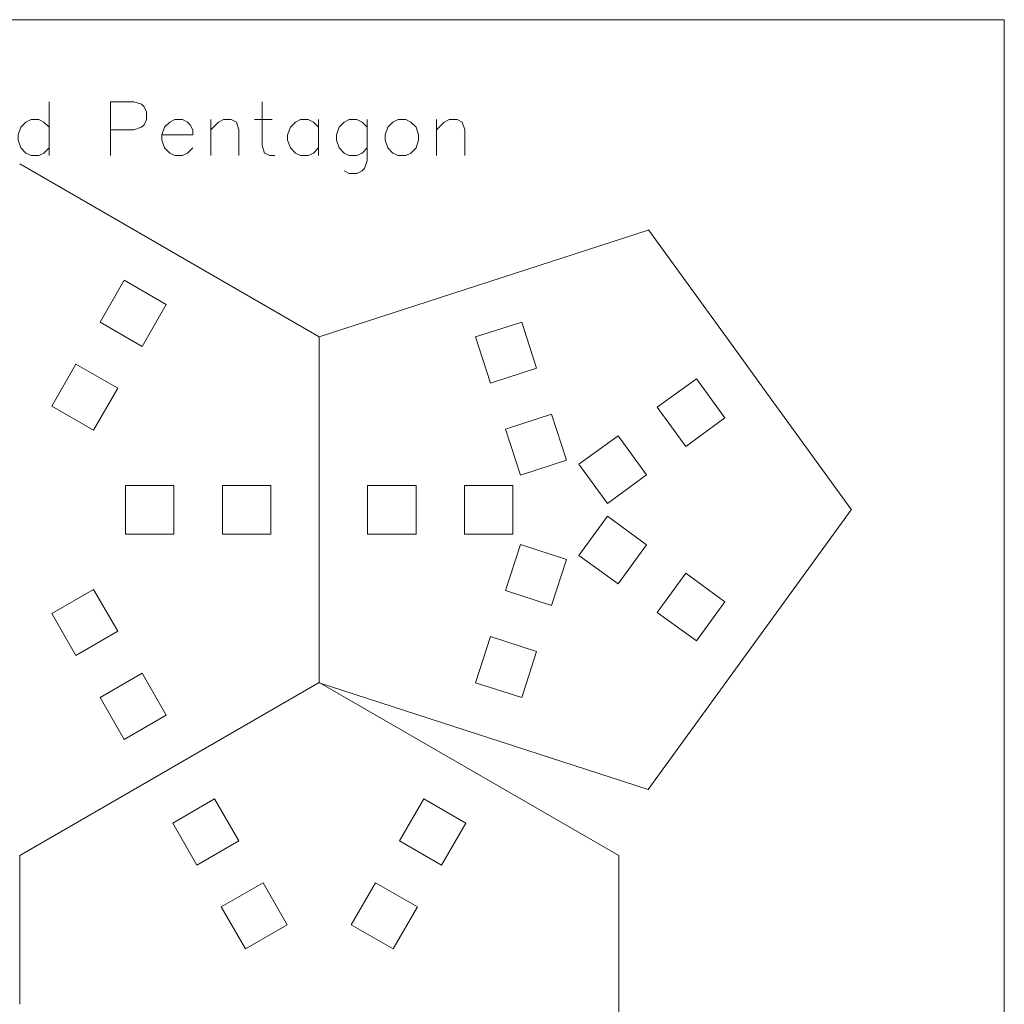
# Model space of a CAD drawing. Header units: millimetres. Extents: x -153 to 179, y -214 to 212.
# Tile 33 of 33: x 37 to 98, y 151 to 212. Entities that reach past the tile are written whole.
import ezdxf
from ezdxf.lldxf.tags import DXFTag

# ---------------------------------------------------------------- set-up
doc = ezdxf.new("R2010")
doc.units = ezdxf.units.MM
doc.header["$MEASUREMENT"] = 0
doc.layers.add('Layer 1', color=7, linetype='Continuous')
tags = doc.linetypes.add('New Line203', pattern=[1.5, 1, -0.5]).pattern_tags.tags
tags[6:7] = [DXFTag(74, 4), DXFTag(75, 0), DXFTag(340, '0'), DXFTag(46, 1.0), DXFTag(50, 0.0), DXFTag(44, 0.0), DXFTag(45, 0.0)]
tags[4:5] = [DXFTag(74, 4), DXFTag(75, 0), DXFTag(340, '0'), DXFTag(46, 1.0), DXFTag(50, 0.0), DXFTag(44, 0.0), DXFTag(45, 0.0)]
tags = doc.linetypes.add('New Line204', pattern=[1.5, 1, -0.5]).pattern_tags.tags
tags[6:7] = [DXFTag(74, 4), DXFTag(75, 0), DXFTag(340, '0'), DXFTag(46, 1.0), DXFTag(50, 0.0), DXFTag(44, 0.0), DXFTag(45, 0.0)]
tags[4:5] = [DXFTag(74, 4), DXFTag(75, 0), DXFTag(340, '0'), DXFTag(46, 1.0), DXFTag(50, 0.0), DXFTag(44, 0.0), DXFTag(45, 0.0)]
tags = doc.linetypes.add('New Line206', pattern=[1.5, 1, -0.5]).pattern_tags.tags
tags[6:7] = [DXFTag(74, 4), DXFTag(75, 0), DXFTag(340, '0'), DXFTag(46, 1.0), DXFTag(50, 0.0), DXFTag(44, 0.0), DXFTag(45, 0.0)]
tags[4:5] = [DXFTag(74, 4), DXFTag(75, 0), DXFTag(340, '0'), DXFTag(46, 1.0), DXFTag(50, 0.0), DXFTag(44, 0.0), DXFTag(45, 0.0)]
tags = doc.linetypes.add('New Line211', pattern=[1.5, 1, -0.5]).pattern_tags.tags
tags[6:7] = [DXFTag(74, 4), DXFTag(75, 0), DXFTag(340, '0'), DXFTag(46, 1.0), DXFTag(50, 0.0), DXFTag(44, 0.0), DXFTag(45, 0.0)]
tags[4:5] = [DXFTag(74, 4), DXFTag(75, 0), DXFTag(340, '0'), DXFTag(46, 1.0), DXFTag(50, 0.0), DXFTag(44, 0.0), DXFTag(45, 0.0)]
tags = doc.linetypes.add('New Line215', pattern=[1.5, 1, -0.5]).pattern_tags.tags
tags[6:7] = [DXFTag(74, 4), DXFTag(75, 0), DXFTag(340, '0'), DXFTag(46, 1.0), DXFTag(50, 0.0), DXFTag(44, 0.0), DXFTag(45, 0.0)]
tags[4:5] = [DXFTag(74, 4), DXFTag(75, 0), DXFTag(340, '0'), DXFTag(46, 1.0), DXFTag(50, 0.0), DXFTag(44, 0.0), DXFTag(45, 0.0)]
tags = doc.linetypes.add('New Line219', pattern=[1.5, 1, -0.5]).pattern_tags.tags
tags[6:7] = [DXFTag(74, 4), DXFTag(75, 0), DXFTag(340, '0'), DXFTag(46, 1.0), DXFTag(50, 0.0), DXFTag(44, 0.0), DXFTag(45, 0.0)]
tags[4:5] = [DXFTag(74, 4), DXFTag(75, 0), DXFTag(340, '0'), DXFTag(46, 1.0), DXFTag(50, 0.0), DXFTag(44, 0.0), DXFTag(45, 0.0)]

msp = doc.modelspace()

# ---------------------------------------------------------------- linework, layer by layer
at = {"layer": 'Layer 1', "color": 1, "lineweight": 9}
for points, knots in [([(-26.5516, 87.2523), (-26.5516, 87.2523), (98.4484, 87.2523), (98.4484, 87.2523), (98.4484, 87.2523), (98.4484, 87.2523), (98.4484, 212.2523), (98.4484, 212.2523), (98.4484, 212.2523), (98.4484, 212.2523), (-26.5516, 212.2523), (-26.5516, 212.2523)], [0, 0, 0, 0, 0.25, 0.25, 0.25, 0.25, 0.5, 0.5, 0.5, 0.5, 1, 1, 1, 1]), ([(42.4223, 193.514), (42.4223, 193.514), (45.0204, 192.014), (45.0204, 192.014), (45.0204, 192.014), (45.0204, 192.014), (46.5204, 194.6121), (46.5204, 194.6121), (46.5204, 194.6121), (46.5204, 194.6121), (43.9223, 196.1121), (43.9223, 196.1121), (43.9223, 196.1121), (43.9223, 196.1121), (42.4223, 193.514), (42.4223, 193.514)], [0, 0, 0, 0, 0.2, 0.2, 0.2, 0.2, 0.4, 0.4, 0.4, 0.4, 0.6, 0.6, 0.6, 0.6, 1, 1, 1, 1]), ([(66.6182, 189.7409), (66.6182, 189.7409), (69.4713, 190.668), (69.4713, 190.668), (69.4713, 190.668), (69.4713, 190.668), (68.5443, 193.5211), (68.5443, 193.5211), (68.5443, 193.5211), (68.5443, 193.5211), (65.6911, 192.5941), (65.6911, 192.5941), (65.6911, 192.5941), (65.6911, 192.5941), (66.6182, 189.7409), (66.6182, 189.7409)], [0, 0, 0, 0, 0.2, 0.2, 0.2, 0.2, 0.4, 0.4, 0.4, 0.4, 0.6, 0.6, 0.6, 0.6, 1, 1, 1, 1]), ([(39.4223, 188.3179), (39.4223, 188.3179), (42.0204, 186.8179), (42.0204, 186.8179), (42.0204, 186.8179), (42.0204, 186.8179), (43.5204, 189.416), (43.5204, 189.416), (43.5204, 189.416), (43.5204, 189.416), (40.9223, 190.916), (40.9223, 190.916), (40.9223, 190.916), (40.9223, 190.916), (39.4223, 188.3179), (39.4223, 188.3179)], [0, 0, 0, 0, 0.2, 0.2, 0.2, 0.2, 0.4, 0.4, 0.4, 0.4, 0.6, 0.6, 0.6, 0.6, 1, 1, 1, 1]), ([(76.9428, 188.2403), (76.9428, 188.2403), (78.7061, 185.8133), (78.7061, 185.8133), (78.7061, 185.8133), (78.7061, 185.8133), (81.1332, 187.5766), (81.1332, 187.5766), (81.1332, 187.5766), (81.1332, 187.5766), (79.3699, 190.0036), (79.3699, 190.0036), (79.3699, 190.0036), (79.3699, 190.0036), (76.9428, 188.2403), (76.9428, 188.2403)], [0, 0, 0, 0, 0.2, 0.2, 0.2, 0.2, 0.4, 0.4, 0.4, 0.4, 0.6, 0.6, 0.6, 0.6, 1, 1, 1, 1]), ([(68.4723, 184.0346), (68.4723, 184.0346), (71.3254, 184.9616), (71.3254, 184.9616), (71.3254, 184.9616), (71.3254, 184.9616), (70.3984, 187.8148), (70.3984, 187.8148), (70.3984, 187.8148), (70.3984, 187.8148), (67.5452, 186.8878), (67.5452, 186.8878), (67.5452, 186.8878), (67.5452, 186.8878), (68.4723, 184.0346), (68.4723, 184.0346)], [0, 0, 0, 0, 0.2, 0.2, 0.2, 0.2, 0.4, 0.4, 0.4, 0.4, 0.6, 0.6, 0.6, 0.6, 1, 1, 1, 1]), ([(72.0887, 184.7136), (72.0887, 184.7136), (73.852, 182.2865), (73.852, 182.2865), (73.852, 182.2865), (73.852, 182.2865), (76.2791, 184.0499), (76.2791, 184.0499), (76.2791, 184.0499), (76.2791, 184.0499), (74.5158, 186.4769), (74.5158, 186.4769), (74.5158, 186.4769), (74.5158, 186.4769), (72.0887, 184.7136), (72.0887, 184.7136)], [0, 0, 0, 0, 0.2, 0.2, 0.2, 0.2, 0.4, 0.4, 0.4, 0.4, 0.6, 0.6, 0.6, 0.6, 1, 1, 1, 1]), ([(44.0004, 180.3854), (44.0004, 180.3854), (44.0004, 183.3854), (44.0004, 183.3854), (44.0004, 183.3854), (44.0004, 183.3854), (47.0004, 183.3854), (47.0004, 183.3854), (47.0004, 183.3854), (47.0004, 183.3854), (47.0004, 180.3854), (47.0004, 180.3854), (47.0004, 180.3854), (47.0004, 180.3854), (44.0004, 180.3854), (44.0004, 180.3854)], [0, 0, 0, 0, 0.2, 0.2, 0.2, 0.2, 0.4, 0.4, 0.4, 0.4, 0.6, 0.6, 0.6, 0.6, 1, 1, 1, 1]), ([(50.0004, 180.3854), (50.0004, 180.3854), (50.0004, 183.3854), (50.0004, 183.3854), (50.0004, 183.3854), (50.0004, 183.3854), (53.0004, 183.3854), (53.0004, 183.3854), (53.0004, 183.3854), (53.0004, 183.3854), (53.0004, 180.3854), (53.0004, 180.3854), (53.0004, 180.3854), (53.0004, 180.3854), (50.0004, 180.3854), (50.0004, 180.3854)], [0, 0, 0, 0, 0.2, 0.2, 0.2, 0.2, 0.4, 0.4, 0.4, 0.4, 0.6, 0.6, 0.6, 0.6, 1, 1, 1, 1]), ([(62.0004, 180.3854), (62.0004, 180.3854), (62.0004, 183.3854), (62.0004, 183.3854), (62.0004, 183.3854), (62.0004, 183.3854), (59.0004, 183.3854), (59.0004, 183.3854), (59.0004, 183.3854), (59.0004, 183.3854), (59.0004, 180.3854), (59.0004, 180.3854), (59.0004, 180.3854), (59.0004, 180.3854), (62.0004, 180.3854), (62.0004, 180.3854)], [0, 0, 0, 0, 0.2, 0.2, 0.2, 0.2, 0.4, 0.4, 0.4, 0.4, 0.6, 0.6, 0.6, 0.6, 1, 1, 1, 1]), ([(68.0004, 180.3854), (68.0004, 180.3854), (68.0004, 183.3854), (68.0004, 183.3854), (68.0004, 183.3854), (68.0004, 183.3854), (65.0004, 183.3854), (65.0004, 183.3854), (65.0004, 183.3854), (65.0004, 183.3854), (65.0004, 180.3854), (65.0004, 180.3854), (65.0004, 180.3854), (65.0004, 180.3854), (68.0004, 180.3854), (68.0004, 180.3854)], [0, 0, 0, 0, 0.2, 0.2, 0.2, 0.2, 0.4, 0.4, 0.4, 0.4, 0.6, 0.6, 0.6, 0.6, 1, 1, 1, 1]), ([(72.0887, 179.057), (72.0887, 179.057), (73.852, 181.4841), (73.852, 181.4841), (73.852, 181.4841), (73.852, 181.4841), (76.2791, 179.7207), (76.2791, 179.7207), (76.2791, 179.7207), (76.2791, 179.7207), (74.5158, 177.2937), (74.5158, 177.2937), (74.5158, 177.2937), (74.5158, 177.2937), (72.0887, 179.057), (72.0887, 179.057)], [0, 0, 0, 0, 0.2, 0.2, 0.2, 0.2, 0.4, 0.4, 0.4, 0.4, 0.6, 0.6, 0.6, 0.6, 1, 1, 1, 1]), ([(68.4723, 179.736), (68.4723, 179.736), (71.3254, 178.809), (71.3254, 178.809), (71.3254, 178.809), (71.3254, 178.809), (70.3984, 175.9558), (70.3984, 175.9558), (70.3984, 175.9558), (70.3984, 175.9558), (67.5452, 176.8828), (67.5452, 176.8828), (67.5452, 176.8828), (67.5452, 176.8828), (68.4723, 179.736), (68.4723, 179.736)], [0, 0, 0, 0, 0.2, 0.2, 0.2, 0.2, 0.4, 0.4, 0.4, 0.4, 0.6, 0.6, 0.6, 0.6, 1, 1, 1, 1]), ([(76.9428, 175.5303), (76.9428, 175.5303), (78.7061, 177.9574), (78.7061, 177.9574), (78.7061, 177.9574), (78.7061, 177.9574), (81.1332, 176.194), (81.1332, 176.194), (81.1332, 176.194), (81.1332, 176.194), (79.3699, 173.767), (79.3699, 173.767), (79.3699, 173.767), (79.3699, 173.767), (76.9428, 175.5303), (76.9428, 175.5303)], [0, 0, 0, 0, 0.2, 0.2, 0.2, 0.2, 0.4, 0.4, 0.4, 0.4, 0.6, 0.6, 0.6, 0.6, 1, 1, 1, 1]), ([(39.4223, 175.4558), (39.4223, 175.4558), (42.0204, 176.9558), (42.0204, 176.9558), (42.0204, 176.9558), (42.0204, 176.9558), (43.5204, 174.3577), (43.5204, 174.3577), (43.5204, 174.3577), (43.5204, 174.3577), (40.9223, 172.8578), (40.9223, 172.8578), (40.9223, 172.8578), (40.9223, 172.8578), (39.4223, 175.4558), (39.4223, 175.4558)], [0, 0, 0, 0, 0.2, 0.2, 0.2, 0.2, 0.4, 0.4, 0.4, 0.4, 0.6, 0.6, 0.6, 0.6, 1, 1, 1, 1]), ([(66.6182, 174.0297), (66.6182, 174.0297), (69.4713, 173.1026), (69.4713, 173.1026), (69.4713, 173.1026), (69.4713, 173.1026), (68.5443, 170.2495), (68.5443, 170.2495), (68.5443, 170.2495), (68.5443, 170.2495), (65.6911, 171.1765), (65.6911, 171.1765), (65.6911, 171.1765), (65.6911, 171.1765), (66.6182, 174.0297), (66.6182, 174.0297)], [0, 0, 0, 0, 0.2, 0.2, 0.2, 0.2, 0.4, 0.4, 0.4, 0.4, 0.6, 0.6, 0.6, 0.6, 1, 1, 1, 1]), ([(42.4223, 170.2597), (42.4223, 170.2597), (45.0204, 171.7597), (45.0204, 171.7597), (45.0204, 171.7597), (45.0204, 171.7597), (46.5204, 169.1616), (46.5204, 169.1616), (46.5204, 169.1616), (46.5204, 169.1616), (43.9223, 167.6616), (43.9223, 167.6616), (43.9223, 167.6616), (43.9223, 167.6616), (42.4223, 170.2597), (42.4223, 170.2597)], [0, 0, 0, 0, 0.2, 0.2, 0.2, 0.2, 0.4, 0.4, 0.4, 0.4, 0.6, 0.6, 0.6, 0.6, 1, 1, 1, 1]), ([(51.0204, 161.3766), (51.0204, 161.3766), (48.4223, 159.8766), (48.4223, 159.8766), (48.4223, 159.8766), (48.4223, 159.8766), (46.9223, 162.4747), (46.9223, 162.4747), (46.9223, 162.4747), (46.9223, 162.4747), (49.5204, 163.9747), (49.5204, 163.9747), (49.5204, 163.9747), (49.5204, 163.9747), (51.0204, 161.3766), (51.0204, 161.3766)], [0, 0, 0, 0, 0.2, 0.2, 0.2, 0.2, 0.4, 0.4, 0.4, 0.4, 0.6, 0.6, 0.6, 0.6, 1, 1, 1, 1]), ([(63.5812, 159.8782), (63.5812, 159.8782), (60.9831, 161.3782), (60.9831, 161.3782), (60.9831, 161.3782), (60.9831, 161.3782), (62.4831, 163.9762), (62.4831, 163.9762), (62.4831, 163.9762), (62.4831, 163.9762), (65.0812, 162.4762), (65.0812, 162.4762), (65.0812, 162.4762), (65.0812, 162.4762), (63.5812, 159.8782), (63.5812, 159.8782)], [0, 0, 0, 0, 0.2, 0.2, 0.2, 0.2, 0.4, 0.4, 0.4, 0.4, 0.6, 0.6, 0.6, 0.6, 1, 1, 1, 1]), ([(54.0204, 156.1804), (54.0204, 156.1804), (51.4223, 154.6804), (51.4223, 154.6804), (51.4223, 154.6804), (51.4223, 154.6804), (49.9223, 157.2785), (49.9223, 157.2785), (49.9223, 157.2785), (49.9223, 157.2785), (52.5204, 158.7785), (52.5204, 158.7785), (52.5204, 158.7785), (52.5204, 158.7785), (54.0204, 156.1804), (54.0204, 156.1804)], [0, 0, 0, 0, 0.2, 0.2, 0.2, 0.2, 0.4, 0.4, 0.4, 0.4, 0.6, 0.6, 0.6, 0.6, 1, 1, 1, 1]), ([(60.5812, 154.682), (60.5812, 154.682), (57.9831, 156.182), (57.9831, 156.182), (57.9831, 156.182), (57.9831, 156.182), (59.4831, 158.7801), (59.4831, 158.7801), (59.4831, 158.7801), (59.4831, 158.7801), (62.0812, 157.2801), (62.0812, 157.2801), (62.0812, 157.2801), (62.0812, 157.2801), (60.5812, 154.682), (60.5812, 154.682)], [0, 0, 0, 0, 0.2, 0.2, 0.2, 0.2, 0.4, 0.4, 0.4, 0.4, 0.6, 0.6, 0.6, 0.6, 1, 1, 1, 1])]:
    msp.add_open_spline(points, degree=3, knots=knots, dxfattribs=at)
at = {"layer": 'Layer 1', "color": 6, "lineweight": 9}
for points in [[(39.257, 207.1724), (39.257, 207.1724), (39.257, 203.8334), (39.257, 203.8334)], [(43.073, 207.1724), (43.073, 207.1724), (43.073, 203.8334), (43.073, 203.8334)], [(49.274, 206.0634), (49.274, 206.0634), (49.274, 203.8334), (49.274, 203.8334)], [(51.9809, 206.0634), (51.9809, 206.0634), (53.0899, 206.0634), (53.0899, 206.0634)], [(55.952, 206.0634), (55.952, 206.0634), (55.952, 203.8334), (55.952, 203.8334)], [(63.2739, 206.0634), (63.2739, 206.0634), (63.2739, 203.8334), (63.2739, 203.8334)]]:
    msp.add_open_spline(points, degree=3, dxfattribs=at)
for points, knots in [([(43.073, 207.1724), (43.073, 207.1724), (44.504, 207.1724), (44.504, 207.1724), (44.504, 207.1724), (44.504, 207.1724), (44.981, 207.0174), (44.981, 207.0174), (44.981, 207.0174), (44.981, 207.0174), (45.148, 206.8504), (45.148, 206.8504), (45.148, 206.8504), (45.148, 206.8504), (45.303, 206.5404), (45.303, 206.5404), (45.303, 206.5404), (45.303, 206.5404), (45.303, 206.0634), (45.303, 206.0634), (45.303, 206.0634), (45.303, 206.0634), (45.148, 205.7414), (45.148, 205.7414), (45.148, 205.7414), (45.148, 205.7414), (44.981, 205.5864), (44.981, 205.5864), (44.981, 205.5864), (44.981, 205.5864), (44.504, 205.4194), (44.504, 205.4194), (44.504, 205.4194), (44.504, 205.4194), (43.073, 205.4194), (43.073, 205.4194)], [0, 0, 0, 0, 0.1, 0.1, 0.1, 0.1, 0.2, 0.2, 0.2, 0.2, 0.3, 0.3, 0.3, 0.3, 0.4, 0.4, 0.4, 0.4, 0.5, 0.5, 0.5, 0.5, 0.6, 0.6, 0.6, 0.6, 0.7, 0.7, 0.7, 0.7, 0.8, 0.8, 0.8, 0.8, 1, 1, 1, 1]), ([(52.4579, 207.1724), (52.4579, 207.1724), (52.4579, 204.4654), (52.4579, 204.4654), (52.4579, 204.4654), (52.4579, 204.4654), (52.6129, 203.9884), (52.6129, 203.9884), (52.6129, 203.9884), (52.6129, 203.9884), (52.9349, 203.8334), (52.9349, 203.8334), (52.9349, 203.8334), (52.9349, 203.8334), (53.2569, 203.8334), (53.2569, 203.8334)], [0, 0, 0, 0, 0.2, 0.2, 0.2, 0.2, 0.4, 0.4, 0.4, 0.4, 0.6, 0.6, 0.6, 0.6, 1, 1, 1, 1]), ([(39.257, 205.5864), (39.257, 205.5864), (38.947, 205.8964), (38.947, 205.8964), (38.947, 205.8964), (38.947, 205.8964), (38.625, 206.0634), (38.625, 206.0634), (38.625, 206.0634), (38.625, 206.0634), (38.148, 206.0634), (38.148, 206.0634), (38.148, 206.0634), (38.148, 206.0634), (37.826, 205.8964), (37.826, 205.8964), (37.826, 205.8964), (37.826, 205.8964), (37.5159, 205.5864), (37.5159, 205.5864), (37.5159, 205.5864), (37.5159, 205.5864), (37.3491, 205.1094), (37.3491, 205.1094), (37.3491, 205.1094), (37.3491, 205.1094), (37.3491, 204.7874), (37.3491, 204.7874), (37.3491, 204.7874), (37.3491, 204.7874), (37.5159, 204.3104), (37.5159, 204.3104), (37.5159, 204.3104), (37.5159, 204.3104), (37.826, 203.9884), (37.826, 203.9884), (37.826, 203.9884), (37.826, 203.9884), (38.148, 203.8334), (38.148, 203.8334), (38.148, 203.8334), (38.148, 203.8334), (38.625, 203.8334), (38.625, 203.8334), (38.625, 203.8334), (38.625, 203.8334), (38.947, 203.9884), (38.947, 203.9884), (38.947, 203.9884), (38.947, 203.9884), (39.257, 204.3104), (39.257, 204.3104)], [0, 0, 0, 0, 0.0714286, 0.0714286, 0.0714286, 0.0714286, 0.1428571, 0.1428571, 0.1428571, 0.1428571, 0.2142857, 0.2142857, 0.2142857, 0.2142857, 0.2857143, 0.2857143, 0.2857143, 0.2857143, 0.3571429, 0.3571429, 0.3571429, 0.3571429, 0.4285714, 0.4285714, 0.4285714, 0.4285714, 0.5, 0.5, 0.5, 0.5, 0.5714286, 0.5714286, 0.5714286, 0.5714286, 0.6428571, 0.6428571, 0.6428571, 0.6428571, 0.7142857, 0.7142857, 0.7142857, 0.7142857, 0.7857143, 0.7857143, 0.7857143, 0.7857143, 0.8571429, 0.8571429, 0.8571429, 0.8571429, 1, 1, 1, 1]), ([(46.257, 205.1094), (46.257, 205.1094), (48.165, 205.1094), (48.165, 205.1094), (48.165, 205.1094), (48.165, 205.1094), (48.165, 205.4194), (48.165, 205.4194), (48.165, 205.4194), (48.165, 205.4194), (48.0099, 205.7414), (48.0099, 205.7414), (48.0099, 205.7414), (48.0099, 205.7414), (47.843, 205.8964), (47.843, 205.8964), (47.843, 205.8964), (47.843, 205.8964), (47.5329, 206.0634), (47.5329, 206.0634), (47.5329, 206.0634), (47.5329, 206.0634), (47.0559, 206.0634), (47.0559, 206.0634), (47.0559, 206.0634), (47.0559, 206.0634), (46.734, 205.8964), (46.734, 205.8964), (46.734, 205.8964), (46.734, 205.8964), (46.4121, 205.5864), (46.4121, 205.5864), (46.4121, 205.5864), (46.4121, 205.5864), (46.257, 205.1094), (46.257, 205.1094), (46.257, 205.1094), (46.257, 205.1094), (46.257, 204.7874), (46.257, 204.7874), (46.257, 204.7874), (46.257, 204.7874), (46.4121, 204.3104), (46.4121, 204.3104), (46.4121, 204.3104), (46.4121, 204.3104), (46.734, 203.9884), (46.734, 203.9884), (46.734, 203.9884), (46.734, 203.9884), (47.0559, 203.8334), (47.0559, 203.8334), (47.0559, 203.8334), (47.0559, 203.8334), (47.5329, 203.8334), (47.5329, 203.8334), (47.5329, 203.8334), (47.5329, 203.8334), (47.843, 203.9884), (47.843, 203.9884), (47.843, 203.9884), (47.843, 203.9884), (48.165, 204.3104), (48.165, 204.3104)], [0, 0, 0, 0, 0.0588235, 0.0588235, 0.0588235, 0.0588235, 0.1176471, 0.1176471, 0.1176471, 0.1176471, 0.1764706, 0.1764706, 0.1764706, 0.1764706, 0.2352941, 0.2352941, 0.2352941, 0.2352941, 0.2941176, 0.2941176, 0.2941176, 0.2941176, 0.3529412, 0.3529412, 0.3529412, 0.3529412, 0.4117647, 0.4117647, 0.4117647, 0.4117647, 0.4705882, 0.4705882, 0.4705882, 0.4705882, 0.5294118, 0.5294118, 0.5294118, 0.5294118, 0.5882353, 0.5882353, 0.5882353, 0.5882353, 0.6470588, 0.6470588, 0.6470588, 0.6470588, 0.7058824, 0.7058824, 0.7058824, 0.7058824, 0.7647059, 0.7647059, 0.7647059, 0.7647059, 0.8235294, 0.8235294, 0.8235294, 0.8235294, 0.8823529, 0.8823529, 0.8823529, 0.8823529, 1, 1, 1, 1]), ([(49.274, 205.4194), (49.274, 205.4194), (49.751, 205.8964), (49.751, 205.8964), (49.751, 205.8964), (49.751, 205.8964), (50.073, 206.0634), (50.073, 206.0634), (50.073, 206.0634), (50.073, 206.0634), (50.55, 206.0634), (50.55, 206.0634), (50.55, 206.0634), (50.55, 206.0634), (50.8719, 205.8964), (50.8719, 205.8964), (50.8719, 205.8964), (50.8719, 205.8964), (51.027, 205.4194), (51.027, 205.4194), (51.027, 205.4194), (51.027, 205.4194), (51.027, 203.8334), (51.027, 203.8334)], [0, 0, 0, 0, 0.1428571, 0.1428571, 0.1428571, 0.1428571, 0.2857143, 0.2857143, 0.2857143, 0.2857143, 0.4285714, 0.4285714, 0.4285714, 0.4285714, 0.5714286, 0.5714286, 0.5714286, 0.5714286, 0.7142857, 0.7142857, 0.7142857, 0.7142857, 1, 1, 1, 1]), ([(55.952, 205.5864), (55.952, 205.5864), (55.6419, 205.8964), (55.6419, 205.8964), (55.6419, 205.8964), (55.6419, 205.8964), (55.32, 206.0634), (55.32, 206.0634), (55.32, 206.0634), (55.32, 206.0634), (54.843, 206.0634), (54.843, 206.0634), (54.843, 206.0634), (54.843, 206.0634), (54.521, 205.8964), (54.521, 205.8964), (54.521, 205.8964), (54.521, 205.8964), (54.2109, 205.5864), (54.2109, 205.5864), (54.2109, 205.5864), (54.2109, 205.5864), (54.044, 205.1094), (54.044, 205.1094), (54.044, 205.1094), (54.044, 205.1094), (54.044, 204.7874), (54.044, 204.7874), (54.044, 204.7874), (54.044, 204.7874), (54.2109, 204.3104), (54.2109, 204.3104), (54.2109, 204.3104), (54.2109, 204.3104), (54.521, 203.9884), (54.521, 203.9884), (54.521, 203.9884), (54.521, 203.9884), (54.843, 203.8334), (54.843, 203.8334), (54.843, 203.8334), (54.843, 203.8334), (55.32, 203.8334), (55.32, 203.8334), (55.32, 203.8334), (55.32, 203.8334), (55.6419, 203.9884), (55.6419, 203.9884), (55.6419, 203.9884), (55.6419, 203.9884), (55.952, 204.3104), (55.952, 204.3104)], [0, 0, 0, 0, 0.0714286, 0.0714286, 0.0714286, 0.0714286, 0.1428571, 0.1428571, 0.1428571, 0.1428571, 0.2142857, 0.2142857, 0.2142857, 0.2142857, 0.2857143, 0.2857143, 0.2857143, 0.2857143, 0.3571429, 0.3571429, 0.3571429, 0.3571429, 0.4285714, 0.4285714, 0.4285714, 0.4285714, 0.5, 0.5, 0.5, 0.5, 0.5714286, 0.5714286, 0.5714286, 0.5714286, 0.6428571, 0.6428571, 0.6428571, 0.6428571, 0.7142857, 0.7142857, 0.7142857, 0.7142857, 0.7857143, 0.7857143, 0.7857143, 0.7857143, 0.8571429, 0.8571429, 0.8571429, 0.8571429, 1, 1, 1, 1]), ([(58.9809, 205.5864), (58.9809, 205.5864), (58.659, 205.8964), (58.659, 205.8964), (58.659, 205.8964), (58.659, 205.8964), (58.337, 206.0634), (58.337, 206.0634), (58.337, 206.0634), (58.337, 206.0634), (57.86, 206.0634), (57.86, 206.0634), (57.86, 206.0634), (57.86, 206.0634), (57.5499, 205.8964), (57.5499, 205.8964), (57.5499, 205.8964), (57.5499, 205.8964), (57.2279, 205.5864), (57.2279, 205.5864), (57.2279, 205.5864), (57.2279, 205.5864), (57.0729, 205.1094), (57.0729, 205.1094), (57.0729, 205.1094), (57.0729, 205.1094), (57.0729, 204.7874), (57.0729, 204.7874), (57.0729, 204.7874), (57.0729, 204.7874), (57.2279, 204.3104), (57.2279, 204.3104), (57.2279, 204.3104), (57.2279, 204.3104), (57.5499, 203.9884), (57.5499, 203.9884), (57.5499, 203.9884), (57.5499, 203.9884), (57.86, 203.8334), (57.86, 203.8334), (57.86, 203.8334), (57.86, 203.8334), (58.337, 203.8334), (58.337, 203.8334), (58.337, 203.8334), (58.337, 203.8334), (58.659, 203.9884), (58.659, 203.9884), (58.659, 203.9884), (58.659, 203.9884), (58.9809, 204.3104), (58.9809, 204.3104)], [0, 0, 0, 0, 0.0714286, 0.0714286, 0.0714286, 0.0714286, 0.1428571, 0.1428571, 0.1428571, 0.1428571, 0.2142857, 0.2142857, 0.2142857, 0.2142857, 0.2857143, 0.2857143, 0.2857143, 0.2857143, 0.3571429, 0.3571429, 0.3571429, 0.3571429, 0.4285714, 0.4285714, 0.4285714, 0.4285714, 0.5, 0.5, 0.5, 0.5, 0.5714286, 0.5714286, 0.5714286, 0.5714286, 0.6428571, 0.6428571, 0.6428571, 0.6428571, 0.7142857, 0.7142857, 0.7142857, 0.7142857, 0.7857143, 0.7857143, 0.7857143, 0.7857143, 0.8571429, 0.8571429, 0.8571429, 0.8571429, 1, 1, 1, 1]), ([(58.9809, 206.0634), (58.9809, 206.0634), (58.9809, 203.5115), (58.9809, 203.5115), (58.9809, 203.5115), (58.9809, 203.5115), (58.814, 203.0345), (58.814, 203.0345), (58.814, 203.0345), (58.814, 203.0345), (58.659, 202.8794), (58.659, 202.8794), (58.659, 202.8794), (58.659, 202.8794), (58.337, 202.7244), (58.337, 202.7244), (58.337, 202.7244), (58.337, 202.7244), (57.86, 202.7244), (57.86, 202.7244), (57.86, 202.7244), (57.86, 202.7244), (57.5499, 202.8794), (57.5499, 202.8794)], [0, 0, 0, 0, 0.1428571, 0.1428571, 0.1428571, 0.1428571, 0.2857143, 0.2857143, 0.2857143, 0.2857143, 0.4285714, 0.4285714, 0.4285714, 0.4285714, 0.5714286, 0.5714286, 0.5714286, 0.5714286, 0.7142857, 0.7142857, 0.7142857, 0.7142857, 1, 1, 1, 1]), ([(60.8889, 206.0634), (60.8889, 206.0634), (60.5669, 205.8964), (60.5669, 205.8964), (60.5669, 205.8964), (60.5669, 205.8964), (60.245, 205.5864), (60.245, 205.5864), (60.245, 205.5864), (60.245, 205.5864), (60.0899, 205.1094), (60.0899, 205.1094), (60.0899, 205.1094), (60.0899, 205.1094), (60.0899, 204.7874), (60.0899, 204.7874), (60.0899, 204.7874), (60.0899, 204.7874), (60.245, 204.3104), (60.245, 204.3104), (60.245, 204.3104), (60.245, 204.3104), (60.5669, 203.9884), (60.5669, 203.9884), (60.5669, 203.9884), (60.5669, 203.9884), (60.8889, 203.8334), (60.8889, 203.8334), (60.8889, 203.8334), (60.8889, 203.8334), (61.3659, 203.8334), (61.3659, 203.8334), (61.3659, 203.8334), (61.3659, 203.8334), (61.6759, 203.9884), (61.6759, 203.9884), (61.6759, 203.9884), (61.6759, 203.9884), (61.9979, 204.3104), (61.9979, 204.3104), (61.9979, 204.3104), (61.9979, 204.3104), (62.1529, 204.7874), (62.1529, 204.7874), (62.1529, 204.7874), (62.1529, 204.7874), (62.1529, 205.1094), (62.1529, 205.1094), (62.1529, 205.1094), (62.1529, 205.1094), (61.9979, 205.5864), (61.9979, 205.5864), (61.9979, 205.5864), (61.9979, 205.5864), (61.6759, 205.8964), (61.6759, 205.8964), (61.6759, 205.8964), (61.6759, 205.8964), (61.3659, 206.0634), (61.3659, 206.0634), (61.3659, 206.0634), (61.3659, 206.0634), (60.8889, 206.0634), (60.8889, 206.0634)], [0, 0, 0, 0, 0.0588235, 0.0588235, 0.0588235, 0.0588235, 0.1176471, 0.1176471, 0.1176471, 0.1176471, 0.1764706, 0.1764706, 0.1764706, 0.1764706, 0.2352941, 0.2352941, 0.2352941, 0.2352941, 0.2941176, 0.2941176, 0.2941176, 0.2941176, 0.3529412, 0.3529412, 0.3529412, 0.3529412, 0.4117647, 0.4117647, 0.4117647, 0.4117647, 0.4705882, 0.4705882, 0.4705882, 0.4705882, 0.5294118, 0.5294118, 0.5294118, 0.5294118, 0.5882353, 0.5882353, 0.5882353, 0.5882353, 0.6470588, 0.6470588, 0.6470588, 0.6470588, 0.7058824, 0.7058824, 0.7058824, 0.7058824, 0.7647059, 0.7647059, 0.7647059, 0.7647059, 0.8235294, 0.8235294, 0.8235294, 0.8235294, 0.8823529, 0.8823529, 0.8823529, 0.8823529, 1, 1, 1, 1]), ([(63.2739, 205.4194), (63.2739, 205.4194), (63.7509, 205.8964), (63.7509, 205.8964), (63.7509, 205.8964), (63.7509, 205.8964), (64.0609, 206.0634), (64.0609, 206.0634), (64.0609, 206.0634), (64.0609, 206.0634), (64.538, 206.0634), (64.538, 206.0634), (64.538, 206.0634), (64.538, 206.0634), (64.8599, 205.8964), (64.8599, 205.8964), (64.8599, 205.8964), (64.8599, 205.8964), (65.015, 205.4194), (65.015, 205.4194), (65.015, 205.4194), (65.015, 205.4194), (65.015, 203.8334), (65.015, 203.8334)], [0, 0, 0, 0, 0.1428571, 0.1428571, 0.1428571, 0.1428571, 0.2857143, 0.2857143, 0.2857143, 0.2857143, 0.4285714, 0.4285714, 0.4285714, 0.4285714, 0.5714286, 0.5714286, 0.5714286, 0.5714286, 0.7142857, 0.7142857, 0.7142857, 0.7142857, 1, 1, 1, 1])]:
    msp.add_open_spline(points, degree=3, knots=knots, dxfattribs=at)
at = {"layer": 'Layer 1', "color": 1, "lineweight": 9}
for points in [[(45.4249, 198.7117), (45.4249, 198.7117), (37.445, 203.319), (37.445, 203.319)], [(76.3807, 199.2217), (76.3807, 199.2217), (56.0005, 192.5998), (56.0005, 192.5998)], [(76.394, 199.2314), (76.394, 199.2314), (81.8044, 191.7726), (81.8044, 191.7726)], [(56.0031, 192.6044), (56.0031, 192.6044), (48.0231, 197.2117), (48.0231, 197.2117)], [(56.0005, 183.3853), (56.0005, 183.3853), (56.0005, 192.5998), (56.0005, 192.5998)], [(83.566, 189.3441), (83.566, 189.3441), (88.9764, 181.8853), (88.9764, 181.8853)], [(83.5526, 174.4362), (83.5526, 174.4362), (88.9631, 181.895), (88.9631, 181.895)], [(56.0006, 171.1707), (56.0006, 171.1707), (56.0005, 180.3853), (56.0005, 180.3853)], [(76.3807, 164.5489), (76.3807, 164.5489), (81.7911, 172.0077), (81.7911, 172.0077)], [(48.0177, 166.5742), (48.0177, 166.5742), (55.9977, 171.1815), (55.9977, 171.1815)], [(56.0004, 171.1708), (56.0004, 171.1708), (76.3807, 164.5489), (76.3807, 164.5489)], [(74.5639, 160.4655), (74.5639, 160.4655), (56.0032, 171.1815), (56.0032, 171.1815)], [(37.4396, 160.4669), (37.4396, 160.4669), (45.4196, 165.0742), (45.4196, 165.0742)], [(37.4423, 151.2479), (37.4423, 151.2479), (37.4423, 160.4624), (37.4423, 160.4624)], [(74.564, 151.251), (74.564, 151.251), (74.5639, 160.4655), (74.5639, 160.4655)]]:
    msp.add_open_spline(points, degree=3, dxfattribs=at)
at = {"layer": 'Layer 1', "color": 1, "linetype": 'New Line215', "lineweight": 9}
msp.add_open_spline([(48.0231, 197.2117), (48.0231, 197.2117), (45.4249, 198.7117), (45.4249, 198.7117)], degree=3, dxfattribs=at)
at = {"layer": 'Layer 1', "color": 1, "linetype": 'New Line204', "lineweight": 9}
msp.add_open_spline([(81.8044, 191.7726), (81.8044, 191.7726), (83.566, 189.3441), (83.566, 189.3441)], degree=3, dxfattribs=at)
at = {"layer": 'Layer 1', "color": 1, "linetype": 'New Line206', "lineweight": 9}
msp.add_open_spline([(56.0005, 180.3853), (56.0005, 180.3853), (56.0005, 183.3853), (56.0005, 183.3853)], degree=3, dxfattribs=at)
at = {"layer": 'Layer 1', "color": 1, "linetype": 'New Line211', "lineweight": 9}
msp.add_open_spline([(81.7911, 172.0077), (81.7911, 172.0077), (83.5526, 174.4362), (83.5526, 174.4362)], degree=3, dxfattribs=at)
at = {"layer": 'Layer 1', "color": 1, "linetype": 'New Line219', "lineweight": 9}
msp.add_open_spline([(45.4196, 165.0742), (45.4196, 165.0742), (48.0177, 166.5742), (48.0177, 166.5742)], degree=3, dxfattribs=at)
at = {"layer": 'Layer 1', "color": 1, "linetype": 'New Line203', "lineweight": 9}
msp.add_open_spline([(74.564, 148.2509), (74.564, 148.2509), (74.564, 151.251), (74.564, 151.251)], degree=3, dxfattribs=at)

doc.saveas('drawing.dxf')
